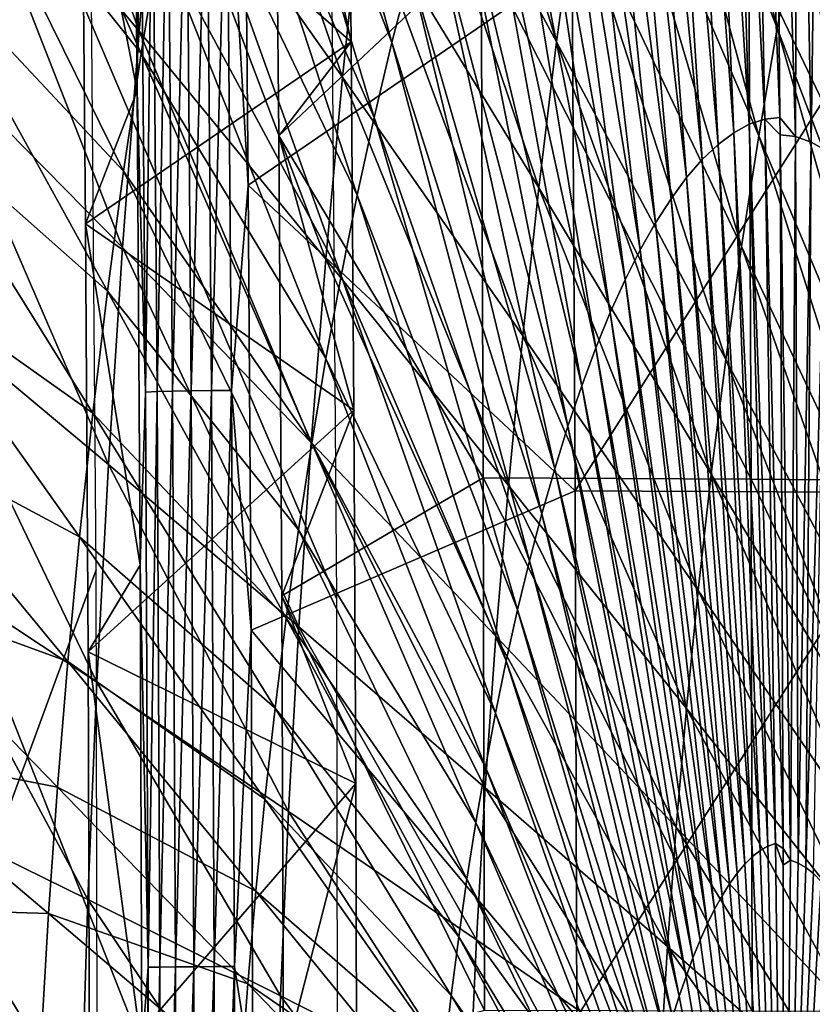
# Model space of a CAD drawing. Header units: millimetres. Extents: x 0 to 99, y -177 to 177.
# Tile 110 of 192: x 62 to 72, y 6 to 18. Entities that reach past the tile are written whole.
import ezdxf

# ---------------------------------------------------------------- set-up
doc = ezdxf.new("R2010")
doc.units = ezdxf.units.MM
doc.header["$LTSCALE"] = 26.699852
for name, color, linetype in [('10', 7, 'CONTINUOUS'), ('14', 7, 'CONTINUOUS'), ('18', 7, 'CONTINUOUS'), ('2', 7, 'CONTINUOUS'), ('37', 7, 'CONTINUOUS'), ('40', 7, 'CONTINUOUS'), ('43', 7, 'CONTINUOUS'), ('7', 7, 'CONTINUOUS'), ('8', 7, 'CONTINUOUS'), ('96', 7, 'CONTINUOUS'), ('97', 7, 'CONTINUOUS')]:
    doc.layers.add(name, color=color, linetype=linetype)

msp = doc.modelspace()

# ---------------------------------------------------------------- linework, layer by layer
at = {"layer": '10', "color": 253, "linetype": 'Continuous', "true_color": 0x9ca8ab}
for points in [[(69.343, 23.187, 41.293), (69.636, 24.795, 42.333), (71.241, 18.277, 47.517), (69.343, 23.187, 41.293)], [(71.241, 18.277, 47.517), (69.636, 24.795, 42.333), (71.478, 19.543, 48.364), (71.241, 18.277, 47.517)], [(66.475, 21.997, 31.907), (66.752, 24.101, 32.873), (68.579, 18.109, 38.596), (66.475, 21.997, 31.907)], [(68.579, 18.109, 38.596), (66.752, 24.101, 32.873), (68.814, 19.839, 39.424), (68.579, 18.109, 38.596)], [(61.237, 20.99, 15.775), (61.491, 23.974, 16.642), (63.539, 18.239, 22.601), (61.237, 20.99, 15.775)], [(63.539, 18.239, 22.601), (61.491, 23.974, 16.642), (63.768, 20.828, 23.388), (63.539, 18.239, 22.601)], [(63.768, 20.828, 23.388), (64.027, 23.389, 24.279), (65.996, 17.684, 30.239), (63.768, 20.828, 23.388)], [(65.996, 17.684, 30.239), (64.027, 23.389, 24.279), (66.223, 19.856, 31.028), (65.996, 17.684, 30.239)], [(69.068, 21.534, 40.323), (69.343, 23.187, 41.293), (71.019, 16.975, 46.725), (69.068, 21.534, 40.323)], [(71.019, 16.975, 46.725), (69.343, 23.187, 41.293), (71.241, 18.277, 47.517), (71.019, 16.975, 46.725)], [(66.223, 19.856, 31.028), (66.475, 21.997, 31.907), (68.364, 16.35, 37.842), (66.223, 19.856, 31.028)], [(68.364, 16.35, 37.842), (66.475, 21.997, 31.907), (68.579, 18.109, 38.596), (68.364, 16.35, 37.842)], [(68.814, 19.839, 39.424), (69.068, 21.534, 40.323), (70.812, 15.641, 45.989), (68.814, 19.839, 39.424)], [(70.812, 15.641, 45.989), (69.068, 21.534, 40.323), (71.019, 16.975, 46.725), (70.812, 15.641, 45.989)], [(61.016, 17.984, 15.024), (61.237, 20.99, 15.775), (63.339, 15.631, 21.918), (61.016, 17.984, 15.024)], [(63.339, 15.631, 21.918), (61.237, 20.99, 15.775), (63.539, 18.239, 22.601), (63.339, 15.631, 21.918)], [(63.539, 18.239, 22.601), (63.768, 20.828, 23.388), (65.793, 15.489, 29.539), (63.539, 18.239, 22.601)], [(65.793, 15.489, 29.539), (63.768, 20.828, 23.388), (65.996, 17.684, 30.239), (65.793, 15.489, 29.539)], [(71.478, 19.543, 48.364), (71.729, 20.77, 49.263), (73.248, 14.401, 54.353), (71.478, 19.543, 48.364)], [(65.996, 17.684, 30.239), (66.223, 19.856, 31.028), (68.17, 14.564, 37.162), (65.996, 17.684, 30.239)], [(68.17, 14.564, 37.162), (66.223, 19.856, 31.028), (68.364, 16.35, 37.842), (68.17, 14.564, 37.162)], [(68.579, 18.109, 38.596), (68.814, 19.839, 39.424), (70.621, 14.28, 45.31), (68.579, 18.109, 38.596)], [(70.621, 14.28, 45.31), (68.814, 19.839, 39.424), (70.812, 15.641, 45.989), (70.621, 14.28, 45.31)], [(71.241, 18.277, 47.517), (71.478, 19.543, 48.364), (73.069, 13.47, 53.709), (71.241, 18.277, 47.517)], [(73.069, 13.47, 53.709), (71.478, 19.543, 48.364), (73.248, 14.401, 54.353), (73.069, 13.47, 53.709)], [(63.339, 15.631, 21.918), (63.539, 18.239, 22.601), (65.617, 13.277, 28.929), (63.339, 15.631, 21.918)], [(65.617, 13.277, 28.929), (63.539, 18.239, 22.601), (65.793, 15.489, 29.539), (65.617, 13.277, 28.929)], [(71.019, 16.975, 46.725), (71.241, 18.277, 47.517), (72.901, 12.513, 53.104), (71.019, 16.975, 46.725)], [(72.901, 12.513, 53.104), (71.241, 18.277, 47.517), (73.069, 13.47, 53.709), (72.901, 12.513, 53.104)], [(68.364, 16.35, 37.842), (68.579, 18.109, 38.596), (70.446, 12.895, 44.689), (68.364, 16.35, 37.842)], [(70.446, 12.895, 44.689), (68.579, 18.109, 38.596), (70.621, 14.28, 45.31), (70.446, 12.895, 44.689)], [(60.828, 14.965, 14.39), (61.016, 17.984, 15.024), (63.169, 13.01, 21.338), (60.828, 14.965, 14.39)], [(63.169, 13.01, 21.338), (61.016, 17.984, 15.024), (63.339, 15.631, 21.918), (63.169, 13.01, 21.338)], [(65.793, 15.489, 29.539), (65.996, 17.684, 30.239), (67.997, 12.76, 36.558), (65.793, 15.489, 29.539)], [(67.997, 12.76, 36.558), (65.996, 17.684, 30.239), (68.17, 14.564, 37.162), (67.997, 12.76, 36.558)], [(70.812, 15.641, 45.989), (71.019, 16.975, 46.725), (72.745, 11.533, 52.54), (70.812, 15.641, 45.989)], [(72.745, 11.533, 52.54), (71.019, 16.975, 46.725), (72.901, 12.513, 53.104), (72.745, 11.533, 52.54)], [(68.17, 14.564, 37.162), (68.364, 16.35, 37.842), (70.288, 11.49, 44.128), (68.17, 14.564, 37.162)], [(70.288, 11.49, 44.128), (68.364, 16.35, 37.842), (70.446, 12.895, 44.689), (70.288, 11.49, 44.128)], [(63.169, 13.01, 21.338), (63.339, 15.631, 21.918), (65.467, 11.053, 28.411), (63.169, 13.01, 21.338)], [(65.467, 11.053, 28.411), (63.339, 15.631, 21.918), (65.617, 13.277, 28.929), (65.467, 11.053, 28.411)], [(70.621, 14.28, 45.31), (70.812, 15.641, 45.989), (72.6, 10.532, 52.019), (70.621, 14.28, 45.31)], [(72.6, 10.532, 52.019), (70.812, 15.641, 45.989), (72.745, 11.533, 52.54), (72.6, 10.532, 52.019)], [(65.617, 13.277, 28.929), (65.793, 15.489, 29.539), (67.846, 10.94, 36.03), (65.617, 13.277, 28.929)], [(67.846, 10.94, 36.03), (65.793, 15.489, 29.539), (67.997, 12.76, 36.558), (67.846, 10.94, 36.03)], [(60.674, 11.942, 13.871), (60.828, 14.965, 14.39), (63.029, 10.385, 20.863), (60.674, 11.942, 13.871)], [(63.029, 10.385, 20.863), (60.828, 14.965, 14.39), (63.169, 13.01, 21.338), (63.029, 10.385, 20.863)], [(67.997, 12.76, 36.558), (68.17, 14.564, 37.162), (70.147, 10.069, 43.628), (67.997, 12.76, 36.558)], [(70.147, 10.069, 43.628), (68.17, 14.564, 37.162), (70.288, 11.49, 44.128), (70.147, 10.069, 43.628)], [(70.446, 12.895, 44.689), (70.621, 14.28, 45.31), (72.467, 9.514, 51.542), (70.446, 12.895, 44.689)], [(72.467, 9.514, 51.542), (70.621, 14.28, 45.31), (72.6, 10.532, 52.019), (72.467, 9.514, 51.542)], [(65.467, 11.053, 28.411), (65.617, 13.277, 28.929), (67.717, 9.11, 35.58), (65.467, 11.053, 28.411)], [(67.717, 9.11, 35.58), (65.617, 13.277, 28.929), (67.846, 10.94, 36.03), (67.717, 9.11, 35.58)], [(63.029, 10.385, 20.863), (63.169, 13.01, 21.338), (65.343, 8.826, 27.985), (63.029, 10.385, 20.863)], [(65.343, 8.826, 27.985), (63.169, 13.01, 21.338), (65.467, 11.053, 28.411), (65.343, 8.826, 27.985)], [(70.288, 11.49, 44.128), (70.446, 12.895, 44.689), (72.346, 8.48, 51.109), (70.288, 11.49, 44.128)], [(72.346, 8.48, 51.109), (70.446, 12.895, 44.689), (72.467, 9.514, 51.542), (72.346, 8.48, 51.109)], [(67.846, 10.94, 36.03), (67.997, 12.76, 36.558), (70.023, 8.636, 43.191), (67.846, 10.94, 36.03)], [(70.023, 8.636, 43.191), (67.997, 12.76, 36.558), (70.147, 10.069, 43.628), (70.023, 8.636, 43.191)], [(60.554, 8.925, 13.468), (60.674, 11.942, 13.871), (62.92, 7.763, 20.493), (60.554, 8.925, 13.468)], [(62.92, 7.763, 20.493), (60.674, 11.942, 13.871), (63.029, 10.385, 20.863), (62.92, 7.763, 20.493)], [(70.147, 10.069, 43.628), (70.288, 11.49, 44.128), (72.238, 7.435, 50.722), (70.147, 10.069, 43.628)], [(72.238, 7.435, 50.722), (70.288, 11.49, 44.128), (72.346, 8.48, 51.109), (72.238, 7.435, 50.722)], [(65.343, 8.826, 27.985), (65.467, 11.053, 28.411), (67.611, 7.277, 35.21), (65.343, 8.826, 27.985)], [(67.611, 7.277, 35.21), (65.467, 11.053, 28.411), (67.717, 9.11, 35.58), (67.611, 7.277, 35.21)], [(67.717, 9.11, 35.58), (67.846, 10.94, 36.03), (69.917, 7.195, 42.817), (67.717, 9.11, 35.58)], [(69.917, 7.195, 42.817), (67.846, 10.94, 36.03), (70.023, 8.636, 43.191), (69.917, 7.195, 42.817)], [(62.92, 7.763, 20.493), (63.029, 10.385, 20.863), (65.246, 6.6, 27.653), (62.92, 7.763, 20.493)], [(65.246, 6.6, 27.653), (63.029, 10.385, 20.863), (65.343, 8.826, 27.985), (65.246, 6.6, 27.653)], [(70.023, 8.636, 43.191), (70.147, 10.069, 43.628), (72.143, 6.379, 50.383), (70.023, 8.636, 43.191)], [(72.143, 6.379, 50.383), (70.147, 10.069, 43.628), (72.238, 7.435, 50.722), (72.143, 6.379, 50.383)], [(67.611, 7.277, 35.21), (67.717, 9.11, 35.58), (69.829, 5.749, 42.508), (67.611, 7.277, 35.21)], [(69.829, 5.749, 42.508), (67.717, 9.11, 35.58), (69.917, 7.195, 42.817), (69.829, 5.749, 42.508)], [(60.468, 5.923, 13.181), (60.554, 8.925, 13.468), (62.842, 5.153, 20.228), (60.468, 5.923, 13.181)], [(62.842, 5.153, 20.228), (60.554, 8.925, 13.468), (62.92, 7.763, 20.493), (62.842, 5.153, 20.228)], [(65.246, 6.6, 27.653), (65.343, 8.826, 27.985), (67.527, 5.444, 34.92), (65.246, 6.6, 27.653)], [(67.527, 5.444, 34.92), (65.343, 8.826, 27.985), (67.611, 7.277, 35.21), (67.527, 5.444, 34.92)], [(69.917, 7.195, 42.817), (70.023, 8.636, 43.191), (72.062, 5.317, 50.092), (69.917, 7.195, 42.817)], [(72.062, 5.317, 50.092), (70.023, 8.636, 43.191), (72.143, 6.379, 50.383), (72.062, 5.317, 50.092)], [(62.842, 5.153, 20.228), (62.92, 7.763, 20.493), (65.176, 4.383, 27.414), (62.842, 5.153, 20.228)], [(65.176, 4.383, 27.414), (62.92, 7.763, 20.493), (65.246, 6.6, 27.653), (65.176, 4.383, 27.414)], [(67.527, 5.444, 34.92), (67.611, 7.277, 35.21), (69.76, 4.303, 42.265), (67.527, 5.444, 34.92)], [(69.76, 4.303, 42.265), (67.611, 7.277, 35.21), (69.829, 5.749, 42.508), (69.76, 4.303, 42.265)], [(69.829, 5.749, 42.508), (69.917, 7.195, 42.817), (71.995, 4.251, 49.851), (69.829, 5.749, 42.508)], [(71.995, 4.251, 49.851), (69.917, 7.195, 42.817), (72.062, 5.317, 50.092), (71.995, 4.251, 49.851)], [(65.176, 4.383, 27.414), (65.246, 6.6, 27.653), (67.467, 3.616, 34.711), (65.176, 4.383, 27.414)], [(67.467, 3.616, 34.711), (65.246, 6.6, 27.653), (67.527, 5.444, 34.92), (67.467, 3.616, 34.711)]]:
    msp.add_3dface(points, dxfattribs=at)
at = {"layer": '14', "color": 253, "linetype": 'Continuous', "true_color": 0x9ca8ab}
for points in [[(64.856, 16.38, 240.129), (68.767, 19.058, 238.302), (64.806, 21.651, 239.951), (64.856, 16.38, 240.129)], [(68.804, 12.695, 238.474), (68.767, 19.058, 238.302), (64.856, 16.38, 240.129), (68.804, 12.695, 238.474)], [(68.804, 12.695, 238.474), (72.825, 19.022, 236.189), (68.767, 19.058, 238.302), (68.804, 12.695, 238.474)], [(72.856, 12.672, 236.357), (72.825, 19.022, 236.189), (68.804, 12.695, 238.474), (72.856, 12.672, 236.357)], [(64.891, 11.015, 240.253), (68.804, 12.695, 238.474), (64.856, 16.38, 240.129), (64.891, 11.015, 240.253)], [(68.823, 6.343, 238.571), (68.804, 12.695, 238.474), (64.891, 11.015, 240.253), (68.823, 6.343, 238.571)], [(68.823, 6.343, 238.571), (72.856, 12.672, 236.357), (68.804, 12.695, 238.474), (68.823, 6.343, 238.571)], [(72.873, 6.331, 236.451), (72.856, 12.672, 236.357), (68.823, 6.343, 238.571), (72.873, 6.331, 236.451)], [(64.913, 5.555, 240.326), (68.823, 6.343, 238.571), (64.891, 11.015, 240.253), (64.913, 5.555, 240.326)]]:
    msp.add_3dface(points, dxfattribs=at)
at = {"layer": '18', "color": 253, "linetype": 'Continuous', "true_color": 0x9ca8ab}
for points in [[(65.175, 22.414, 232.133), (67.667, 19.277, 231.014), (65.227, 16.977, 232.325), (65.175, 22.414, 232.133)], [(67.667, 19.277, 231.014), (67.693, 12.851, 231.194), (65.227, 16.977, 232.325), (67.667, 19.277, 231.014)], [(67.693, 12.851, 231.194), (67.667, 19.277, 231.014), (70.926, 12.833, 229.371), (67.693, 12.851, 231.194)], [(70.926, 12.833, 229.371), (67.667, 19.277, 231.014), (70.898, 19.248, 229.195), (70.926, 12.833, 229.371)], [(70.926, 12.833, 229.371), (70.898, 19.248, 229.195), (73.989, 12.807, 227.381), (70.926, 12.833, 229.371)], [(73.989, 12.807, 227.381), (70.898, 19.248, 229.195), (73.958, 19.207, 227.209), (73.989, 12.807, 227.381)], [(65.227, 16.977, 232.325), (67.693, 12.851, 231.194), (65.262, 11.428, 232.457), (65.227, 16.977, 232.325)], [(67.693, 12.851, 231.194), (67.707, 6.425, 231.296), (65.262, 11.428, 232.457), (67.693, 12.851, 231.194)], [(67.707, 6.425, 231.296), (67.693, 12.851, 231.194), (70.941, 6.417, 229.469), (67.707, 6.425, 231.296)], [(70.941, 6.417, 229.469), (67.693, 12.851, 231.194), (70.926, 12.833, 229.371), (70.941, 6.417, 229.469)], [(70.941, 6.417, 229.469), (70.926, 12.833, 229.371), (74.006, 6.404, 227.477), (70.941, 6.417, 229.469)], [(74.006, 6.404, 227.477), (70.926, 12.833, 229.371), (73.989, 12.807, 227.381), (74.006, 6.404, 227.477)], [(65.262, 11.428, 232.457), (67.707, 6.425, 231.296), (65.281, 5.769, 232.528), (65.262, 11.428, 232.457)]]:
    msp.add_3dface(points, dxfattribs=at)
at = {"layer": '2', "color": 253, "linetype": 'Continuous', "true_color": 0x9ca8ab}
for points in [[(63.516, 17.519, 239.462), (63.461, 23.124, 239.256), (62.847, 20.937, 236.966), (63.516, 17.519, 239.462)], [(62.891, 15.915, 237.13), (63.516, 17.519, 239.462), (62.847, 20.937, 236.966), (62.891, 15.915, 237.13)], [(63.553, 11.797, 239.602), (63.516, 17.519, 239.462), (62.891, 15.915, 237.13), (63.553, 11.797, 239.602)], [(62.923, 10.752, 237.248), (63.553, 11.797, 239.602), (62.891, 15.915, 237.13), (62.923, 10.752, 237.248)], [(63.573, 5.957, 239.676), (63.553, 11.797, 239.602), (62.923, 10.752, 237.248), (63.573, 5.957, 239.676)], [(62.942, 5.447, 237.32), (63.573, 5.957, 239.676), (62.923, 10.752, 237.248), (62.942, 5.447, 237.32)]]:
    msp.add_3dface(points, dxfattribs=at)
at = {"layer": '37', "color": 253, "linetype": 'Continuous', "true_color": 0x9ca8ab}
for points in [[(66.053, 22.505, 235.407), (65.175, 22.414, 232.133), (66.098, 18.112, 235.577), (66.053, 22.505, 235.407)], [(65.175, 22.414, 232.133), (65.227, 16.977, 232.325), (66.098, 18.112, 235.577), (65.175, 22.414, 232.133)], [(66.098, 18.112, 235.577), (65.227, 16.977, 232.325), (66.132, 13.666, 235.705), (66.098, 18.112, 235.577)], [(65.227, 16.977, 232.325), (65.262, 11.428, 232.457), (66.132, 13.666, 235.705), (65.227, 16.977, 232.325)], [(66.132, 13.666, 235.705), (65.262, 11.428, 232.457), (66.156, 9.165, 235.792), (66.132, 13.666, 235.705)], [(65.262, 11.428, 232.457), (65.281, 5.769, 232.528), (66.156, 9.165, 235.792), (65.262, 11.428, 232.457)], [(66.156, 9.165, 235.792), (65.281, 5.769, 232.528), (66.168, 4.61, 235.838), (66.156, 9.165, 235.792)]]:
    msp.add_3dface(points, dxfattribs=at)
at = {"layer": '40', "color": 253, "linetype": 'Continuous', "true_color": 0x9ca8ab}
for points in [[(62.847, 20.937, 236.966), (66.053, 22.505, 235.407), (66.098, 18.112, 235.577), (62.847, 20.937, 236.966)], [(62.891, 15.915, 237.13), (62.847, 20.937, 236.966), (66.098, 18.112, 235.577), (62.891, 15.915, 237.13)], [(62.891, 15.915, 237.13), (66.098, 18.112, 235.577), (66.132, 13.666, 235.705), (62.891, 15.915, 237.13)], [(62.923, 10.752, 237.248), (62.891, 15.915, 237.13), (66.132, 13.666, 235.705), (62.923, 10.752, 237.248)], [(62.923, 10.752, 237.248), (66.132, 13.666, 235.705), (66.156, 9.165, 235.792), (62.923, 10.752, 237.248)], [(62.942, 5.447, 237.32), (62.923, 10.752, 237.248), (66.156, 9.165, 235.792), (62.942, 5.447, 237.32)], [(62.942, 5.447, 237.32), (66.156, 9.165, 235.792), (66.168, 4.61, 235.838), (62.942, 5.447, 237.32)]]:
    msp.add_3dface(points, dxfattribs=at)
at = {"layer": '43', "color": 253, "linetype": 'Continuous', "true_color": 0x9ca8ab}
for points in [[(63.461, 23.124, 239.256), (63.516, 17.519, 239.462), (63.56, 20.817, 239.516), (63.461, 23.124, 239.256)], [(64.856, 16.38, 240.129), (64.806, 21.651, 239.951), (64.598, 20.845, 240.032), (64.856, 16.38, 240.129)], [(63.56, 20.817, 239.516), (63.516, 17.519, 239.462), (63.616, 13.885, 239.724), (63.56, 20.817, 239.516)], [(63.56, 20.817, 239.516), (63.616, 13.885, 239.724), (63.701, 20.829, 239.716), (63.56, 20.817, 239.516)], [(63.701, 20.829, 239.716), (63.616, 13.885, 239.724), (63.757, 13.892, 239.923), (63.701, 20.829, 239.716)], [(63.701, 20.829, 239.716), (63.757, 13.892, 239.923), (63.888, 20.838, 239.881), (63.701, 20.829, 239.716)], [(63.888, 20.838, 239.881), (63.757, 13.892, 239.923), (63.944, 13.898, 240.089), (63.888, 20.838, 239.881)], [(63.888, 20.838, 239.881), (63.944, 13.898, 240.089), (64.111, 20.845, 239.992), (63.888, 20.838, 239.881)], [(64.111, 20.845, 239.992), (63.944, 13.898, 240.089), (64.168, 13.902, 240.2), (64.111, 20.845, 239.992)], [(64.111, 20.845, 239.992), (64.168, 13.902, 240.2), (64.356, 20.847, 240.041), (64.111, 20.845, 239.992)], [(64.356, 20.847, 240.041), (64.168, 13.902, 240.2), (64.413, 13.903, 240.248), (64.356, 20.847, 240.041)], [(64.356, 20.847, 240.041), (64.413, 13.903, 240.248), (64.598, 20.845, 240.032), (64.356, 20.847, 240.041)], [(64.598, 20.845, 240.032), (64.413, 13.903, 240.248), (64.656, 13.903, 240.239), (64.598, 20.845, 240.032)], [(64.856, 16.38, 240.129), (64.598, 20.845, 240.032), (64.656, 13.903, 240.239), (64.856, 16.38, 240.129)], [(63.516, 17.519, 239.462), (63.553, 11.797, 239.602), (63.616, 13.885, 239.724), (63.516, 17.519, 239.462)], [(64.891, 11.015, 240.253), (64.856, 16.38, 240.129), (64.656, 13.903, 240.239), (64.891, 11.015, 240.253)], [(63.757, 13.892, 239.923), (63.789, 6.949, 240.044), (63.944, 13.898, 240.089), (63.757, 13.892, 239.923)], [(63.944, 13.898, 240.089), (63.789, 6.949, 240.044), (63.977, 6.951, 240.209), (63.944, 13.898, 240.089)], [(63.944, 13.898, 240.089), (63.977, 6.951, 240.209), (64.168, 13.902, 240.2), (63.944, 13.898, 240.089)], [(64.168, 13.902, 240.2), (63.977, 6.951, 240.209), (64.201, 6.953, 240.32), (64.168, 13.902, 240.2)], [(64.168, 13.902, 240.2), (64.201, 6.953, 240.32), (64.413, 13.903, 240.248), (64.168, 13.902, 240.2)], [(64.413, 13.903, 240.248), (64.201, 6.953, 240.32), (64.447, 6.954, 240.368), (64.413, 13.903, 240.248)], [(64.413, 13.903, 240.248), (64.447, 6.954, 240.368), (64.656, 13.903, 240.239), (64.413, 13.903, 240.248)], [(64.656, 13.903, 240.239), (64.447, 6.954, 240.368), (64.69, 6.954, 240.36), (64.656, 13.903, 240.239)], [(64.891, 11.015, 240.253), (64.656, 13.903, 240.239), (64.69, 6.954, 240.36), (64.891, 11.015, 240.253)], [(63.616, 13.885, 239.724), (63.553, 11.797, 239.602), (63.648, 6.946, 239.845), (63.616, 13.885, 239.724)], [(63.616, 13.885, 239.724), (63.648, 6.946, 239.845), (63.757, 13.892, 239.923), (63.616, 13.885, 239.724)], [(63.757, 13.892, 239.923), (63.648, 6.946, 239.845), (63.789, 6.949, 240.044), (63.757, 13.892, 239.923)], [(63.553, 11.797, 239.602), (63.573, 5.957, 239.676), (63.648, 6.946, 239.845), (63.553, 11.797, 239.602)], [(64.913, 5.555, 240.326), (64.891, 11.015, 240.253), (64.69, 6.954, 240.36), (64.913, 5.555, 240.326)], [(63.573, 5.957, 239.676), (63.575, 0, 239.683), (63.648, 6.946, 239.845), (63.573, 5.957, 239.676)], [(63.575, 0, 239.683), (63.656, 0, 239.883), (63.648, 6.946, 239.845), (63.575, 0, 239.683)], [(63.648, 6.946, 239.845), (63.656, 0, 239.883), (63.789, 6.949, 240.044), (63.648, 6.946, 239.845)], [(63.656, 0, 239.883), (63.797, 0, 240.084), (63.789, 6.949, 240.044), (63.656, 0, 239.883)], [(63.789, 6.949, 240.044), (63.797, 0, 240.084), (63.977, 6.951, 240.209), (63.789, 6.949, 240.044)], [(63.797, 0, 240.084), (63.984, 0, 240.252), (63.977, 6.951, 240.209), (63.797, 0, 240.084)], [(63.977, 6.951, 240.209), (63.984, 0, 240.252), (64.201, 6.953, 240.32), (63.977, 6.951, 240.209)], [(63.984, 0, 240.252), (64.205, 0, 240.364), (64.201, 6.953, 240.32), (63.984, 0, 240.252)], [(64.201, 6.953, 240.32), (64.205, 0, 240.364), (64.447, 6.954, 240.368), (64.201, 6.953, 240.32)], [(64.205, 0, 240.364), (64.442, 0, 240.413), (64.447, 6.954, 240.368), (64.205, 0, 240.364)], [(64.442, 0, 240.413), (64.691, 0, 240.408), (64.69, 6.954, 240.36), (64.442, 0, 240.413)], [(64.447, 6.954, 240.368), (64.442, 0, 240.413), (64.69, 6.954, 240.36), (64.447, 6.954, 240.368)], [(64.691, 0, 240.408), (64.913, 5.555, 240.326), (64.69, 6.954, 240.36), (64.691, 0, 240.408)]]:
    msp.add_3dface(points, dxfattribs=at)
at = {"layer": '7', "color": 253, "linetype": 'Continuous', "true_color": 0x9ca8ab}
for points in [[(71.485, 25.93, 74.597), (71.202, 25.862, 73.533), (71.462, 16.968, 74.212), (71.485, 25.93, 74.597)], [(71.651, 16.902, 74.918), (71.485, 25.93, 74.597), (71.462, 16.968, 74.212), (71.651, 16.902, 74.918)], [(71.773, 25.833, 75.674), (71.485, 25.93, 74.597), (71.651, 16.902, 74.918), (71.773, 25.833, 75.674)], [(71.462, 16.968, 74.212), (71.202, 25.862, 73.533), (71.274, 17.197, 73.515), (71.462, 16.968, 74.212)], [(71.84, 16.795, 75.629), (71.773, 25.833, 75.674), (71.651, 16.902, 74.918), (71.84, 16.795, 75.629)], [(71.276, 16.989, 73.514), (71.462, 16.968, 74.212), (71.274, 17.197, 73.515), (71.276, 16.989, 73.514)], [(71.462, 16.968, 74.212), (71.276, 16.989, 73.514), (71.404, 8.237, 73.846), (71.462, 16.968, 74.212)], [(71.404, 8.237, 73.846), (71.276, 16.989, 73.514), (71.312, 8.38, 73.505), (71.404, 8.237, 73.846)], [(71.496, 8.204, 74.189), (71.462, 16.968, 74.212), (71.404, 8.237, 73.846), (71.496, 8.204, 74.189)], [(71.651, 16.902, 74.918), (71.462, 16.968, 74.212), (71.496, 8.204, 74.189), (71.651, 16.902, 74.918)], [(71.588, 8.15, 74.535), (71.651, 16.902, 74.918), (71.496, 8.204, 74.189), (71.588, 8.15, 74.535)], [(71.84, 16.795, 75.629), (71.651, 16.902, 74.918), (71.588, 8.15, 74.535), (71.84, 16.795, 75.629)], [(71.681, 8.076, 74.881), (71.84, 16.795, 75.629), (71.588, 8.15, 74.535), (71.681, 8.076, 74.881)], [(71.313, 8.179, 73.505), (71.404, 8.237, 73.846), (71.312, 8.38, 73.505), (71.313, 8.179, 73.505)], [(71.404, 8.237, 73.846), (71.313, 8.179, 73.505), (71.323, 0, 73.502), (71.404, 8.237, 73.846)], [(71.496, 8.204, 74.189), (71.404, 8.237, 73.846), (71.323, 0, 73.502), (71.496, 8.204, 74.189)], [(71.588, 8.15, 74.535), (71.496, 8.204, 74.189), (71.323, 0, 73.502), (71.588, 8.15, 74.535)], [(71.681, 8.076, 74.881), (71.588, 8.15, 74.535), (71.323, 0, 73.502), (71.681, 8.076, 74.881)], [(71.773, 7.982, 75.227), (71.681, 8.076, 74.881), (71.323, 0, 73.502), (71.773, 7.982, 75.227)], [(71.865, 7.868, 75.572), (71.773, 7.982, 75.227), (71.323, 0, 73.502), (71.865, 7.868, 75.572)], [(71.956, 7.736, 75.915), (71.865, 7.868, 75.572), (71.323, 0, 73.502), (71.956, 7.736, 75.915)], [(72.047, 7.586, 76.254), (71.956, 7.736, 75.915), (71.323, 0, 73.502), (72.047, 7.586, 76.254)], [(72.136, 7.418, 76.59), (72.047, 7.586, 76.254), (71.323, 0, 73.502), (72.136, 7.418, 76.59)], [(72.223, 7.233, 76.92), (72.136, 7.418, 76.59), (71.323, 0, 73.502), (72.223, 7.233, 76.92)], [(72.31, 7.032, 77.244), (72.223, 7.233, 76.92), (71.323, 0, 73.502), (72.31, 7.032, 77.244)], [(72.394, 6.815, 77.561), (72.31, 7.032, 77.244), (71.323, 0, 73.502), (72.394, 6.815, 77.561)], [(72.476, 6.583, 77.87), (72.394, 6.815, 77.561), (71.323, 0, 73.502), (72.476, 6.583, 77.87)], [(72.555, 6.337, 78.17), (72.476, 6.583, 77.87), (71.323, 0, 73.502), (72.555, 6.337, 78.17)]]:
    msp.add_3dface(points, dxfattribs=at)
at = {"layer": '8', "color": 253, "linetype": 'Continuous', "true_color": 0x9ca8ab}
for points in [[(70.636, 26.058, 71.441), (71.091, 17.179, 72.829), (70.92, 26.15, 72.495), (70.636, 26.058, 71.441)], [(71.274, 17.197, 73.515), (71.202, 25.862, 73.533), (70.92, 26.15, 72.495), (71.274, 17.197, 73.515)], [(71.091, 17.179, 72.829), (71.274, 17.197, 73.515), (70.92, 26.15, 72.495), (71.091, 17.179, 72.829)], [(70.35, 25.907, 70.378), (70.904, 17.117, 72.137), (70.636, 26.058, 71.441), (70.35, 25.907, 70.378)], [(70.904, 17.117, 72.137), (71.091, 17.179, 72.829), (70.636, 26.058, 71.441), (70.904, 17.117, 72.137)], [(70.061, 25.696, 69.309), (70.717, 17.014, 71.439), (70.35, 25.907, 70.378), (70.061, 25.696, 69.309)], [(70.717, 17.014, 71.439), (70.904, 17.117, 72.137), (70.35, 25.907, 70.378), (70.717, 17.014, 71.439)], [(69.771, 25.428, 68.238), (70.528, 16.872, 70.738), (70.061, 25.696, 69.309), (69.771, 25.428, 68.238)], [(70.528, 16.872, 70.738), (70.717, 17.014, 71.439), (70.061, 25.696, 69.309), (70.528, 16.872, 70.738)], [(69.481, 25.103, 67.169), (70.338, 16.691, 70.037), (69.771, 25.428, 68.238), (69.481, 25.103, 67.169)], [(70.338, 16.691, 70.037), (70.528, 16.872, 70.738), (69.771, 25.428, 68.238), (70.338, 16.691, 70.037)], [(69.192, 24.722, 66.106), (70.149, 16.473, 69.337), (69.481, 25.103, 67.169), (69.192, 24.722, 66.106)], [(70.149, 16.473, 69.337), (70.338, 16.691, 70.037), (69.481, 25.103, 67.169), (70.149, 16.473, 69.337)], [(68.905, 24.287, 65.053), (69.961, 16.217, 68.641), (69.192, 24.722, 66.106), (68.905, 24.287, 65.053)], [(69.961, 16.217, 68.641), (70.149, 16.473, 69.337), (69.192, 24.722, 66.106), (69.961, 16.217, 68.641)], [(64.557, 23.3, 49.767), (66.59, 18.101, 56.622), (64.841, 24.525, 50.788), (64.557, 23.3, 49.767)], [(66.59, 18.101, 56.622), (66.814, 18.969, 57.433), (64.841, 24.525, 50.788), (66.59, 18.101, 56.622)], [(68.621, 23.798, 64.014), (69.774, 15.926, 67.951), (68.905, 24.287, 65.053), (68.621, 23.798, 64.014)], [(69.774, 15.926, 67.951), (69.961, 16.217, 68.641), (68.905, 24.287, 65.053), (69.774, 15.926, 67.951)], [(68.342, 23.256, 62.992), (69.589, 15.6, 67.27), (68.621, 23.798, 64.014), (68.342, 23.256, 62.992)], [(69.589, 15.6, 67.27), (69.774, 15.926, 67.951), (68.621, 23.798, 64.014), (69.589, 15.6, 67.27)], [(64.286, 22.028, 48.799), (66.375, 17.197, 55.848), (64.557, 23.3, 49.767), (64.286, 22.028, 48.799)], [(66.375, 17.197, 55.848), (66.59, 18.101, 56.622), (64.557, 23.3, 49.767), (66.375, 17.197, 55.848)], [(68.068, 22.662, 61.993), (69.406, 15.239, 66.599), (68.342, 23.256, 62.992), (68.068, 22.662, 61.993)], [(69.406, 15.239, 66.599), (69.589, 15.6, 67.27), (68.342, 23.256, 62.992), (69.406, 15.239, 66.599)], [(61.169, 20.967, 38.395), (63.563, 17.97, 46.224), (61.427, 22.769, 39.3), (61.169, 20.967, 38.395)], [(63.563, 17.97, 46.224), (63.788, 19.359, 47.027), (61.427, 22.769, 39.3), (63.563, 17.97, 46.224)], [(67.801, 22.018, 61.018), (69.227, 14.846, 65.941), (68.068, 22.662, 61.993), (67.801, 22.018, 61.018)], [(69.227, 14.846, 65.941), (69.406, 15.239, 66.599), (68.068, 22.662, 61.993), (69.227, 14.846, 65.941)], [(64.03, 20.713, 47.885), (66.171, 16.259, 55.112), (64.286, 22.028, 48.799), (64.03, 20.713, 47.885)], [(66.171, 16.259, 55.112), (66.375, 17.197, 55.848), (64.286, 22.028, 48.799), (66.171, 16.259, 55.112)], [(67.541, 21.325, 60.073), (69.052, 14.42, 65.298), (67.801, 22.018, 61.018), (67.541, 21.325, 60.073)], [(69.052, 14.42, 65.298), (69.227, 14.846, 65.941), (67.801, 22.018, 61.018), (69.052, 14.42, 65.298)], [(67.29, 20.583, 59.16), (68.882, 13.962, 64.673), (67.541, 21.325, 60.073), (67.29, 20.583, 59.16)], [(68.882, 13.962, 64.673), (69.052, 14.42, 65.298), (67.541, 21.325, 60.073), (68.882, 13.962, 64.673)], [(60.932, 19.13, 37.563), (63.353, 16.55, 45.479), (61.169, 20.967, 38.395), (60.932, 19.13, 37.563)], [(63.353, 16.55, 45.479), (63.563, 17.97, 46.224), (61.169, 20.967, 38.395), (63.353, 16.55, 45.479)], [(63.788, 19.359, 47.027), (65.977, 15.289, 54.414), (64.03, 20.713, 47.885), (63.788, 19.359, 47.027)], [(65.977, 15.289, 54.414), (66.171, 16.259, 55.112), (64.03, 20.713, 47.885), (65.977, 15.289, 54.414)], [(67.047, 19.797, 58.279), (68.716, 13.475, 64.066), (67.29, 20.583, 59.16), (67.047, 19.797, 58.279)], [(68.716, 13.475, 64.066), (68.882, 13.962, 64.673), (67.29, 20.583, 59.16), (68.716, 13.475, 64.066)], [(66.814, 18.969, 57.433), (68.556, 12.959, 63.48), (67.047, 19.797, 58.279), (66.814, 18.969, 57.433)], [(68.556, 12.959, 63.48), (68.716, 13.475, 64.066), (67.047, 19.797, 58.279), (68.556, 12.959, 63.48)], [(63.563, 17.97, 46.224), (65.795, 14.292, 53.757), (63.788, 19.359, 47.027), (63.563, 17.97, 46.224)], [(65.795, 14.292, 53.757), (65.977, 15.289, 54.414), (63.788, 19.359, 47.027), (65.795, 14.292, 53.757)], [(60.716, 17.263, 36.806), (63.159, 15.102, 44.793), (60.932, 19.13, 37.563), (60.716, 17.263, 36.806)], [(63.159, 15.102, 44.793), (63.353, 16.55, 45.479), (60.932, 19.13, 37.563), (63.159, 15.102, 44.793)], [(66.59, 18.101, 56.622), (68.401, 12.416, 62.914), (66.814, 18.969, 57.433), (66.59, 18.101, 56.622)], [(68.401, 12.416, 62.914), (68.556, 12.959, 63.48), (66.814, 18.969, 57.433), (68.401, 12.416, 62.914)], [(66.375, 17.197, 55.848), (68.252, 11.849, 62.37), (66.59, 18.101, 56.622), (66.375, 17.197, 55.848)], [(68.252, 11.849, 62.37), (68.401, 12.416, 62.914), (66.59, 18.101, 56.622), (68.252, 11.849, 62.37)], [(63.353, 16.55, 45.479), (65.623, 13.268, 53.14), (63.563, 17.97, 46.224), (63.353, 16.55, 45.479)], [(65.623, 13.268, 53.14), (65.795, 14.292, 53.757), (63.563, 17.97, 46.224), (65.623, 13.268, 53.14)], [(60.521, 15.372, 36.125), (62.982, 13.631, 44.167), (60.716, 17.263, 36.806), (60.521, 15.372, 36.125)], [(62.982, 13.631, 44.167), (63.159, 15.102, 44.793), (60.716, 17.263, 36.806), (62.982, 13.631, 44.167)], [(66.171, 16.259, 55.112), (68.109, 11.257, 61.849), (66.375, 17.197, 55.848), (66.171, 16.259, 55.112)], [(68.109, 11.257, 61.849), (68.252, 11.849, 62.37), (66.375, 17.197, 55.848), (68.109, 11.257, 61.849)], [(70.717, 17.014, 71.439), (71.13, 8.407, 72.824), (70.904, 17.117, 72.137), (70.717, 17.014, 71.439)], [(70.904, 17.117, 72.137), (71.221, 8.438, 73.166), (71.091, 17.179, 72.829), (70.904, 17.117, 72.137)], [(71.13, 8.407, 72.824), (71.221, 8.438, 73.166), (70.904, 17.117, 72.137), (71.13, 8.407, 72.824)], [(71.276, 16.989, 73.514), (71.274, 17.197, 73.515), (71.091, 17.179, 72.829), (71.276, 16.989, 73.514)], [(71.312, 8.38, 73.505), (71.276, 16.989, 73.514), (71.091, 17.179, 72.829), (71.312, 8.38, 73.505)], [(71.221, 8.438, 73.166), (71.312, 8.38, 73.505), (71.091, 17.179, 72.829), (71.221, 8.438, 73.166)], [(70.528, 16.872, 70.738), (71.038, 8.355, 72.481), (70.717, 17.014, 71.439), (70.528, 16.872, 70.738)], [(71.038, 8.355, 72.481), (71.13, 8.407, 72.824), (70.717, 17.014, 71.439), (71.038, 8.355, 72.481)], [(70.338, 16.691, 70.037), (70.945, 8.283, 72.137), (70.528, 16.872, 70.738), (70.338, 16.691, 70.037)], [(70.945, 8.283, 72.137), (71.038, 8.355, 72.481), (70.528, 16.872, 70.738), (70.945, 8.283, 72.137)], [(70.149, 16.473, 69.337), (70.852, 8.192, 71.793), (70.338, 16.691, 70.037), (70.149, 16.473, 69.337)], [(70.852, 8.192, 71.793), (70.945, 8.283, 72.137), (70.338, 16.691, 70.037), (70.852, 8.192, 71.793)], [(63.159, 15.102, 44.793), (65.463, 12.222, 52.567), (63.353, 16.55, 45.479), (63.159, 15.102, 44.793)], [(65.463, 12.222, 52.567), (65.623, 13.268, 53.14), (63.353, 16.55, 45.479), (65.463, 12.222, 52.567)], [(69.961, 16.217, 68.641), (70.76, 8.082, 71.45), (70.149, 16.473, 69.337), (69.961, 16.217, 68.641)], [(70.76, 8.082, 71.45), (70.852, 8.192, 71.793), (70.149, 16.473, 69.337), (70.76, 8.082, 71.45)], [(65.977, 15.289, 54.414), (67.972, 10.645, 61.351), (66.171, 16.259, 55.112), (65.977, 15.289, 54.414)], [(67.972, 10.645, 61.351), (68.109, 11.257, 61.849), (66.171, 16.259, 55.112), (67.972, 10.645, 61.351)], [(69.774, 15.926, 67.951), (70.668, 7.954, 71.109), (69.961, 16.217, 68.641), (69.774, 15.926, 67.951)], [(70.668, 7.954, 71.109), (70.76, 8.082, 71.45), (69.961, 16.217, 68.641), (70.668, 7.954, 71.109)], [(69.589, 15.6, 67.27), (70.577, 7.809, 70.771), (69.774, 15.926, 67.951), (69.589, 15.6, 67.27)], [(70.577, 7.809, 70.771), (70.668, 7.954, 71.109), (69.774, 15.926, 67.951), (70.577, 7.809, 70.771)], [(69.406, 15.239, 66.599), (70.487, 7.646, 70.436), (69.589, 15.6, 67.27), (69.406, 15.239, 66.599)], [(70.487, 7.646, 70.436), (70.577, 7.809, 70.771), (69.589, 15.6, 67.27), (70.487, 7.646, 70.436)], [(60.347, 13.463, 35.52), (62.822, 12.141, 43.601), (60.521, 15.372, 36.125), (60.347, 13.463, 35.52)], [(62.822, 12.141, 43.601), (62.982, 13.631, 44.167), (60.521, 15.372, 36.125), (62.822, 12.141, 43.601)], [(65.795, 14.292, 53.757), (67.843, 10.012, 60.879), (65.977, 15.289, 54.414), (65.795, 14.292, 53.757)], [(67.843, 10.012, 60.879), (67.972, 10.645, 61.351), (65.977, 15.289, 54.414), (67.843, 10.012, 60.879)], [(69.227, 14.846, 65.941), (70.398, 7.467, 70.107), (69.406, 15.239, 66.599), (69.227, 14.846, 65.941)], [(70.398, 7.467, 70.107), (70.487, 7.646, 70.436), (69.406, 15.239, 66.599), (70.398, 7.467, 70.107)], [(62.982, 13.631, 44.167), (65.315, 11.156, 52.037), (63.159, 15.102, 44.793), (62.982, 13.631, 44.167)], [(65.315, 11.156, 52.037), (65.463, 12.222, 52.567), (63.159, 15.102, 44.793), (65.315, 11.156, 52.037)], [(69.052, 14.42, 65.298), (70.31, 7.272, 69.783), (69.227, 14.846, 65.941), (69.052, 14.42, 65.298)], [(70.31, 7.272, 69.783), (70.398, 7.467, 70.107), (69.227, 14.846, 65.941), (70.31, 7.272, 69.783)], [(68.882, 13.962, 64.673), (70.225, 7.062, 69.466), (69.052, 14.42, 65.298), (68.882, 13.962, 64.673)], [(70.225, 7.062, 69.466), (70.31, 7.272, 69.783), (69.052, 14.42, 65.298), (70.225, 7.062, 69.466)], [(65.623, 13.268, 53.14), (67.72, 9.361, 60.432), (65.795, 14.292, 53.757), (65.623, 13.268, 53.14)], [(67.72, 9.361, 60.432), (67.843, 10.012, 60.879), (65.795, 14.292, 53.757), (67.72, 9.361, 60.432)], [(68.716, 13.475, 64.066), (70.141, 6.837, 69.156), (68.882, 13.962, 64.673), (68.716, 13.475, 64.066)], [(70.141, 6.837, 69.156), (70.225, 7.062, 69.466), (68.882, 13.962, 64.673), (70.141, 6.837, 69.156)], [(62.822, 12.141, 43.601), (65.18, 10.072, 51.552), (62.982, 13.631, 44.167), (62.822, 12.141, 43.601)], [(65.18, 10.072, 51.552), (65.315, 11.156, 52.037), (62.982, 13.631, 44.167), (65.18, 10.072, 51.552)], [(60.195, 11.539, 34.993), (62.679, 10.636, 43.098), (60.347, 13.463, 35.52), (60.195, 11.539, 34.993)], [(62.679, 10.636, 43.098), (62.822, 12.141, 43.601), (60.347, 13.463, 35.52), (62.679, 10.636, 43.098)], [(68.556, 12.959, 63.48), (70.059, 6.597, 68.855), (68.716, 13.475, 64.066), (68.556, 12.959, 63.48)], [(70.059, 6.597, 68.855), (70.141, 6.837, 69.156), (68.716, 13.475, 64.066), (70.059, 6.597, 68.855)], [(65.463, 12.222, 52.567), (67.604, 8.693, 60.013), (65.623, 13.268, 53.14), (65.463, 12.222, 52.567)], [(67.604, 8.693, 60.013), (67.72, 9.361, 60.432), (65.623, 13.268, 53.14), (67.604, 8.693, 60.013)], [(68.401, 12.416, 62.914), (69.98, 6.345, 68.562), (68.556, 12.959, 63.48), (68.401, 12.416, 62.914)], [(69.98, 6.345, 68.562), (70.059, 6.597, 68.855), (68.556, 12.959, 63.48), (69.98, 6.345, 68.562)], [(68.252, 11.849, 62.37), (69.903, 6.079, 68.279), (68.401, 12.416, 62.914), (68.252, 11.849, 62.37)], [(69.903, 6.079, 68.279), (69.98, 6.345, 68.562), (68.401, 12.416, 62.914), (69.903, 6.079, 68.279)], [(62.679, 10.636, 43.098), (65.057, 8.975, 51.113), (62.822, 12.141, 43.601), (62.679, 10.636, 43.098)], [(65.057, 8.975, 51.113), (65.18, 10.072, 51.552), (62.822, 12.141, 43.601), (65.057, 8.975, 51.113)], [(65.315, 11.156, 52.037), (67.497, 8.01, 59.621), (65.463, 12.222, 52.567), (65.315, 11.156, 52.037)], [(67.497, 8.01, 59.621), (67.604, 8.693, 60.013), (65.463, 12.222, 52.567), (67.497, 8.01, 59.621)], [(68.109, 11.257, 61.849), (69.829, 5.802, 68.006), (68.252, 11.849, 62.37), (68.109, 11.257, 61.849)], [(69.829, 5.802, 68.006), (69.903, 6.079, 68.279), (68.252, 11.849, 62.37), (69.829, 5.802, 68.006)], [(60.066, 9.607, 34.544), (62.554, 9.119, 42.658), (60.195, 11.539, 34.993), (60.066, 9.607, 34.544)], [(62.554, 9.119, 42.658), (62.679, 10.636, 43.098), (60.195, 11.539, 34.993), (62.554, 9.119, 42.658)], [(67.972, 10.645, 61.351), (69.758, 5.513, 67.743), (68.109, 11.257, 61.849), (67.972, 10.645, 61.351)], [(69.758, 5.513, 67.743), (69.829, 5.802, 68.006), (68.109, 11.257, 61.849), (69.758, 5.513, 67.743)], [(65.18, 10.072, 51.552), (67.397, 7.314, 59.258), (65.315, 11.156, 52.037), (65.18, 10.072, 51.552)], [(67.397, 7.314, 59.258), (67.497, 8.01, 59.621), (65.315, 11.156, 52.037), (67.397, 7.314, 59.258)], [(62.554, 9.119, 42.658), (64.947, 7.865, 50.721), (62.679, 10.636, 43.098), (62.554, 9.119, 42.658)], [(64.947, 7.865, 50.721), (65.057, 8.975, 51.113), (62.679, 10.636, 43.098), (64.947, 7.865, 50.721)], [(67.843, 10.012, 60.879), (69.69, 5.214, 67.492), (67.972, 10.645, 61.351), (67.843, 10.012, 60.879)], [(69.69, 5.214, 67.492), (69.758, 5.513, 67.743), (67.972, 10.645, 61.351), (69.69, 5.214, 67.492)], [(65.057, 8.975, 51.113), (67.305, 6.607, 58.925), (65.18, 10.072, 51.552), (65.057, 8.975, 51.113)], [(67.305, 6.607, 58.925), (67.397, 7.314, 59.258), (65.18, 10.072, 51.552), (67.305, 6.607, 58.925)], [(67.72, 9.361, 60.432), (69.625, 4.906, 67.253), (67.843, 10.012, 60.879), (67.72, 9.361, 60.432)], [(69.625, 4.906, 67.253), (69.69, 5.214, 67.492), (67.843, 10.012, 60.879), (69.625, 4.906, 67.253)], [(59.959, 7.671, 34.175), (62.447, 7.595, 42.282), (60.066, 9.607, 34.544), (59.959, 7.671, 34.175)], [(62.447, 7.595, 42.282), (62.554, 9.119, 42.658), (60.066, 9.607, 34.544), (62.447, 7.595, 42.282)], [(67.604, 8.693, 60.013), (69.563, 4.589, 67.026), (67.72, 9.361, 60.432), (67.604, 8.693, 60.013)], [(69.563, 4.589, 67.026), (69.625, 4.906, 67.253), (67.72, 9.361, 60.432), (69.563, 4.589, 67.026)], [(62.447, 7.595, 42.282), (64.851, 6.746, 50.377), (62.554, 9.119, 42.658), (62.447, 7.595, 42.282)], [(64.851, 6.746, 50.377), (64.947, 7.865, 50.721), (62.554, 9.119, 42.658), (64.851, 6.746, 50.377)], [(64.947, 7.865, 50.721), (67.221, 5.89, 58.623), (65.057, 8.975, 51.113), (64.947, 7.865, 50.721)], [(67.221, 5.89, 58.623), (67.305, 6.607, 58.925), (65.057, 8.975, 51.113), (67.221, 5.89, 58.623)], [(67.497, 8.01, 59.621), (69.505, 4.263, 66.812), (67.604, 8.693, 60.013), (67.497, 8.01, 59.621)], [(69.505, 4.263, 66.812), (69.563, 4.589, 67.026), (67.604, 8.693, 60.013), (69.505, 4.263, 66.812)], [(71.13, 8.407, 72.824), (71.323, 0, 73.502), (71.221, 8.438, 73.166), (71.13, 8.407, 72.824)], [(71.313, 8.179, 73.505), (71.312, 8.38, 73.505), (71.221, 8.438, 73.166), (71.313, 8.179, 73.505)], [(71.323, 0, 73.502), (71.313, 8.179, 73.505), (71.221, 8.438, 73.166), (71.323, 0, 73.502)], [(70.945, 8.283, 72.137), (71.323, 0, 73.502), (71.038, 8.355, 72.481), (70.945, 8.283, 72.137)], [(71.038, 8.355, 72.481), (71.323, 0, 73.502), (71.13, 8.407, 72.824), (71.038, 8.355, 72.481)], [(70.852, 8.192, 71.793), (71.323, 0, 73.502), (70.945, 8.283, 72.137), (70.852, 8.192, 71.793)], [(70.668, 7.954, 71.109), (71.323, 0, 73.502), (70.76, 8.082, 71.45), (70.668, 7.954, 71.109)], [(70.76, 8.082, 71.45), (71.323, 0, 73.502), (70.852, 8.192, 71.793), (70.76, 8.082, 71.45)], [(67.397, 7.314, 59.258), (69.451, 3.93, 66.612), (67.497, 8.01, 59.621), (67.397, 7.314, 59.258)], [(69.451, 3.93, 66.612), (69.505, 4.263, 66.812), (67.497, 8.01, 59.621), (69.451, 3.93, 66.612)], [(64.851, 6.746, 50.377), (67.147, 5.165, 58.353), (64.947, 7.865, 50.721), (64.851, 6.746, 50.377)], [(67.147, 5.165, 58.353), (67.221, 5.89, 58.623), (64.947, 7.865, 50.721), (67.147, 5.165, 58.353)], [(70.577, 7.809, 70.771), (71.323, 0, 73.502), (70.668, 7.954, 71.109), (70.577, 7.809, 70.771)], [(70.487, 7.646, 70.436), (71.323, 0, 73.502), (70.577, 7.809, 70.771), (70.487, 7.646, 70.436)], [(59.876, 5.738, 33.886), (62.359, 6.067, 41.973), (59.959, 7.671, 34.175), (59.876, 5.738, 33.886)], [(62.359, 6.067, 41.973), (62.447, 7.595, 42.282), (59.959, 7.671, 34.175), (62.359, 6.067, 41.973)], [(70.398, 7.467, 70.107), (71.323, 0, 73.502), (70.487, 7.646, 70.436), (70.398, 7.467, 70.107)], [(62.359, 6.067, 41.973), (64.768, 5.621, 50.084), (62.447, 7.595, 42.282), (62.359, 6.067, 41.973)], [(64.768, 5.621, 50.084), (64.851, 6.746, 50.377), (62.447, 7.595, 42.282), (64.768, 5.621, 50.084)], [(70.31, 7.272, 69.783), (71.323, 0, 73.502), (70.398, 7.467, 70.107), (70.31, 7.272, 69.783)], [(67.305, 6.607, 58.925), (69.4, 3.591, 66.426), (67.397, 7.314, 59.258), (67.305, 6.607, 58.925)], [(69.4, 3.591, 66.426), (69.451, 3.93, 66.612), (67.397, 7.314, 59.258), (69.4, 3.591, 66.426)], [(70.225, 7.062, 69.466), (71.323, 0, 73.502), (70.31, 7.272, 69.783), (70.225, 7.062, 69.466)], [(70.141, 6.837, 69.156), (71.323, 0, 73.502), (70.225, 7.062, 69.466), (70.141, 6.837, 69.156)], [(70.059, 6.597, 68.855), (71.323, 0, 73.502), (70.141, 6.837, 69.156), (70.059, 6.597, 68.855)], [(64.768, 5.621, 50.084), (67.081, 4.433, 58.115), (64.851, 6.746, 50.377), (64.768, 5.621, 50.084)], [(67.081, 4.433, 58.115), (67.147, 5.165, 58.353), (64.851, 6.746, 50.377), (67.081, 4.433, 58.115)], [(67.221, 5.89, 58.623), (69.354, 3.246, 66.255), (67.305, 6.607, 58.925), (67.221, 5.89, 58.623)], [(69.354, 3.246, 66.255), (69.4, 3.591, 66.426), (67.305, 6.607, 58.925), (69.354, 3.246, 66.255)], [(69.98, 6.345, 68.562), (71.323, 0, 73.502), (70.059, 6.597, 68.855), (69.98, 6.345, 68.562)]]:
    msp.add_3dface(points, dxfattribs=at)
at = {"layer": '96', "color": 253, "linetype": 'Continuous', "true_color": 0x9ca8ab}
for points in [[(61.852, 63.312, 231.32), (1.154, -156.532, 4.792), (62.23, 53.913, 232.731), (61.852, 63.312, 231.32)], [(62.23, 53.913, 232.731), (1.154, -156.532, 4.792), (62.534, 44.099, 233.865), (62.23, 53.913, 232.731)], [(62.534, 44.099, 233.865), (1.154, -156.532, 4.792), (62.767, 33.802, 234.735), (62.534, 44.099, 233.865)], [(62.767, 33.802, 234.735), (1.154, -156.532, 4.792), (62.93, 23.01, 235.343), (62.767, 33.802, 234.735)], [(62.93, 23.01, 235.343), (1.154, -156.532, 4.792), (63.022, 11.742, 235.686), (62.93, 23.01, 235.343)], [(1.154, -156.532, 4.792), (63.043, 0, 235.764), (63.022, 11.742, 235.686), (1.154, -156.532, 4.792)]]:
    msp.add_3dface(points, dxfattribs=at)
at = {"layer": '97', "color": 253, "linetype": 'Continuous', "true_color": 0x9ca8ab}
for points in [[(4.052, 156.532, 4.016), (65.94, 0, 234.988), (65.937, -5.944, 234.977), (4.052, 156.532, 4.016)], [(65.94, 0, 234.988), (4.052, 156.532, 4.016), (65.921, 11.395, 234.916), (65.94, 0, 234.988)], [(4.052, 156.532, 4.016), (65.937, -5.944, 234.977), (65.917, -11.767, 234.9), (4.052, 156.532, 4.016)], [(4.052, 156.532, 4.016), (65.917, -11.767, 234.9), (65.879, -17.469, 234.757), (4.052, 156.532, 4.016)], [(4.052, 156.532, 4.016), (65.879, -17.469, 234.757), (65.823, -23.051, 234.55), (4.052, 156.532, 4.016)], [(4.052, 156.532, 4.016), (65.823, -23.051, 234.55), (65.75, -28.512, 234.276), (4.052, 156.532, 4.016)], [(4.052, 156.532, 4.016), (65.75, -28.512, 234.276), (65.659, -33.853, 233.938), (4.052, 156.532, 4.016)], [(4.052, 156.532, 4.016), (65.659, -33.853, 233.938), (65.551, -39.068, 233.535), (4.052, 156.532, 4.016)], [(4.052, 156.532, 4.016), (65.551, -39.068, 233.535), (65.426, -44.152, 233.068), (4.052, 156.532, 4.016)], [(4.052, 156.532, 4.016), (65.426, -44.152, 233.068), (65.284, -49.113, 232.537), (4.052, 156.532, 4.016)], [(4.052, 156.532, 4.016), (65.284, -49.113, 232.537), (65.123, -53.96, 231.939), (4.052, 156.532, 4.016)], [(4.052, 156.532, 4.016), (65.123, -53.96, 231.939), (64.945, -58.702, 231.272), (4.052, 156.532, 4.016)], [(4.052, 156.532, 4.016), (64.945, -58.702, 231.272), (64.747, -63.346, 230.534), (4.052, 156.532, 4.016)], [(4.052, 156.532, 4.016), (64.747, -63.346, 230.534), (64.531, -67.894, 229.727), (4.052, 156.532, 4.016)], [(4.052, 156.532, 4.016), (64.531, -67.894, 229.727), (64.297, -72.331, 228.856), (4.052, 156.532, 4.016)], [(4.052, 156.532, 4.016), (64.297, -72.331, 228.856), (64.046, -76.661, 227.918), (4.052, 156.532, 4.016)], [(4.052, 156.532, 4.016), (64.046, -76.661, 227.918), (63.775, -80.893, 226.908), (4.052, 156.532, 4.016)], [(4.052, 156.532, 4.016), (63.775, -80.893, 226.908), (63.484, -85.032, 225.82), (4.052, 156.532, 4.016)], [(4.052, 156.532, 4.016), (63.484, -85.032, 225.82), (63.171, -89.088, 224.651), (4.052, 156.532, 4.016)], [(4.052, 156.532, 4.016), (63.171, -89.088, 224.651), (62.834, -93.066, 223.396), (4.052, 156.532, 4.016)], [(4.052, 156.532, 4.016), (62.834, -93.066, 223.396), (62.476, -96.969, 222.058), (4.052, 156.532, 4.016)], [(4.052, 156.532, 4.016), (62.476, -96.969, 222.058), (62.096, -100.789, 220.642), (4.052, 156.532, 4.016)], [(65.921, 11.395, 234.916), (4.052, 156.532, 4.016), (65.835, 22.35, 234.594), (65.921, 11.395, 234.916)]]:
    msp.add_3dface(points, dxfattribs=at)

doc.saveas('drawing.dxf')
